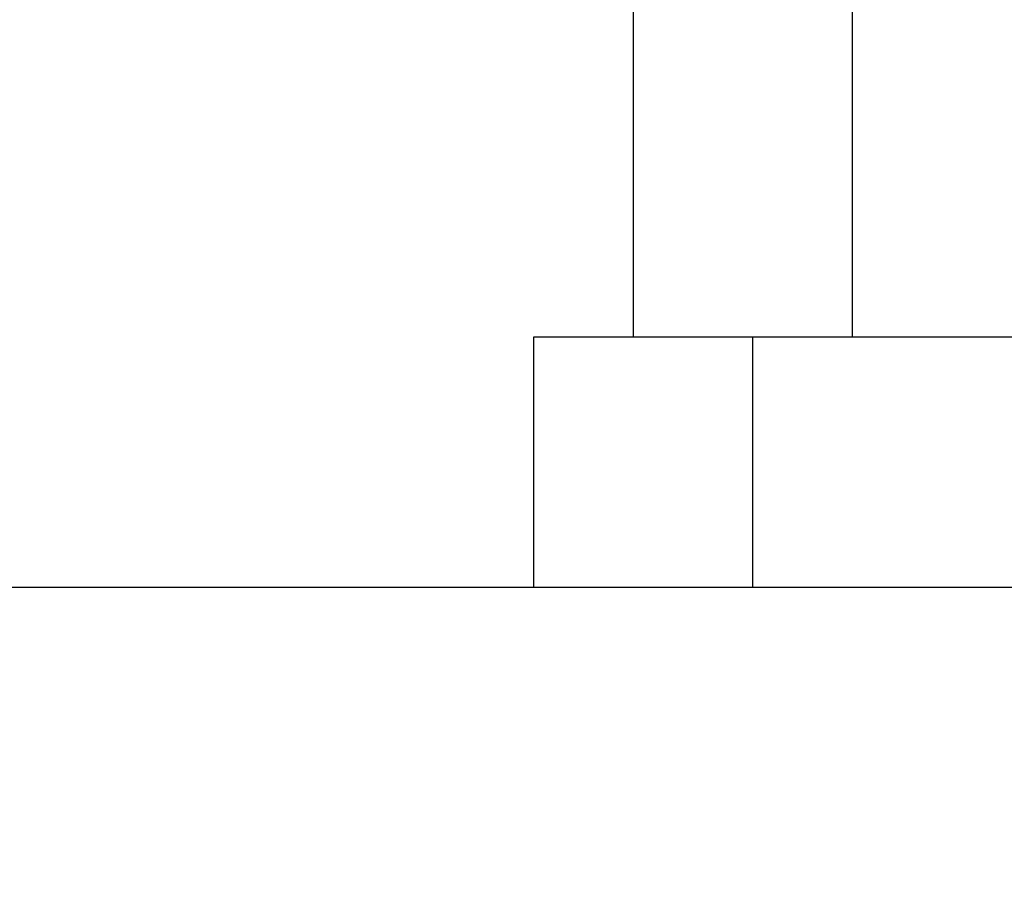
# Model space of a CAD drawing. Header units: inches. Extents: x 0 to 22, y 0 to 17.
# Tile 6 of 217: x 5.692 to 5.849, y 5.365 to 5.504. Entities that reach past the tile are written whole.
import ezdxf

# ---------------------------------------------------------------- set-up
doc = ezdxf.new("R2010")
doc.units = ezdxf.units.IN
doc.header["$LTSCALE"] = 1.21
doc.header["$MEASUREMENT"] = 0
doc.layers.get('0').update_dxf_attribs({"linetype": 'CONTINUOUS'})
doc.layers.add('02___PRT_ALL_AXES', color=7, linetype='CONTINUOUS')
doc.layers.add('DIMENSIONS', color=7, linetype='CONTINUOUS')
doc.styles.get("Standard").update_dxf_attribs({"font": 'txt', "width": 0.8})
doc.dimstyles.new('DIMSTYLE_1', dxfattribs={"dimtxt": 0.125, "dimasz": 0.18, "dimexe": 0.18, "dimexo": 0.0625, "dimgap": 0.09, "dimtad": 0, "dimtih": 1, "dimtoh": 1, "dimdec": 3, "dimzin": 4, "dimdsep": 46, "dimtxsty": 'STANDARD', "dimblk": '_FILLED', "dimblk1": '_FILLED', "dimblk2": '_FILLED', "dimcen": 0.09, "dimadec": 0, "dimazin": 0, "dimtp": 0.001, "dimtm": 0.001, "dimtfac": 1, "dimtdec": 3, "dimtofl": 0, "dimtmove": 0, "dimatfit": 3, "dimldrblk": '_FILLED', "dimfxl": 1, "dimtolj": 1, "dimtzin": 4, "dimarcsym": 0})

# ---------------------------------------------------------------- blocks, each defined once
blk = doc.blocks.new('*D14')
at = {"layer": 'DIMENSIONS', "color": 2, "linetype": 'CONTINUOUS'}
blk.add_line((8.53407, 5.55105), (5.2463, 5.55105), dxfattribs=at)
at = {"layer": 'DIMENSIONS', "color": 2, "linetype": 'CONTINUOUS', "insert": (5.1838, 5.61355), "char_height": 0.125, "width": 1.425, "attachment_point": 3, "line_spacing_factor": 0.9}
blk.add_mtext('2X .200{\\Ftxt.shx;\\W1.000000;\\H0.125000; }[5.07]', dxfattribs=at)
blk = doc.blocks.new('_FILLED')
at = {"color": 0, "linetype": 'BYBLOCK'}
blk.add_solid([(0, 0), (-1, 0.17361), (-1, -0.17361)], dxfattribs=at)
blk = doc.blocks.new('*D16')
at = {"layer": 'DIMENSIONS', "color": 2, "linetype": 'CONTINUOUS'}
blk.add_line((5.7273, 5.77125), (5.2463, 5.77125), dxfattribs=at)
at = {"layer": 'DIMENSIONS', "color": 2, "linetype": 'CONTINUOUS', "insert": (5.1838, 5.83375), "char_height": 0.125, "width": 1.725, "attachment_point": 3, "line_spacing_factor": 0.9}
blk.add_mtext('.420{\\Ftxt.shx;\\W1.000000;\\H0.125000; }[10.67], TYP', dxfattribs=at)

msp = doc.modelspace()

# ---------------------------------------------------------------- linework, layer by layer
at = {"color": 7, "linetype": 'CONTINUOUS'}
for p, q in [((5.7738, 5.45325), (5.7738, 5.41325)), ((6.0488, 5.45325), (5.7738, 5.45325)), ((5.8088, 5.45325), (5.8088, 5.41325))]:
    msp.add_line(p, q, dxfattribs=at)
at = {"layer": '02___PRT_ALL_AXES', "color": 7, "linetype": 'CONTINUOUS'}
for p, q in [((5.7898, 5.45325), (5.7898, 5.51725)), ((5.8248, 5.45325), (5.8248, 5.51725)), ((5.6838, 5.41325), (8.04431, 5.41325))]:
    msp.add_line(p, q, dxfattribs=at)

# ---------------------------------------------------------------- dimensions: what is measured, and where the dimension line sits
at = {"layer": 'DIMENSIONS', "color": 2, "linetype": 'CONTINUOUS'}
for feature_location, offset, origin, text, picture, middle in [((5.7273, 5.77125), (-0.481, 0), (5.7898, 5.35125), '<>, TYP', '*D16', (3.8713, 5.77125)), ((8.53407, 5.55105), (-3.28777, 0), (5.6838, 5.35125), '2X <>', '*D14', (4.2713, 5.55105))]:
    dim = msp.add_ordinate_dim(feature_location=feature_location, offset=offset, dtype=0, origin=origin, text=text, dimstyle='DIMSTYLE_1', dxfattribs=at)
    dim.commit()
    dim.dimension.update_dxf_attribs({"geometry": picture, "text_midpoint": middle})

doc.saveas('drawing.dxf')
